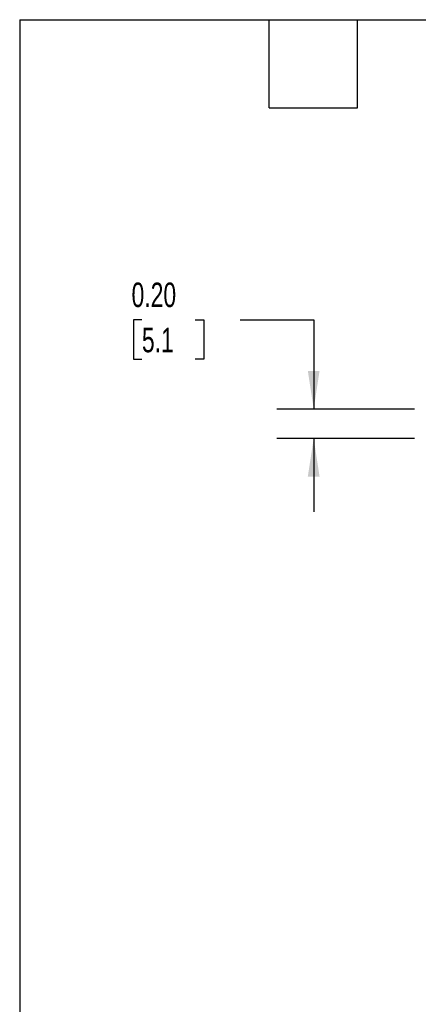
# Model space of a CAD drawing. Header units: inches. Extents: x 0.5 to 21.5, y 0.5 to 16.5.
# Tile 10 of 28: x 0.5 to 3.2, y 9.8 to 16.5. Entities that reach past the tile are written whole.
import ezdxf

# ---------------------------------------------------------------- set-up
doc = ezdxf.new("R2010")
doc.units = ezdxf.units.IN
doc.header["$LTSCALE"] = 2
doc.header["$MEASUREMENT"] = 0
doc.layers.add('DIMENSIONS', color=140, linetype='Continuous', lineweight=25)
doc.layers.add('TEXT', color=140, linetype='Continuous', lineweight=25)
doc.styles.add('SLDTEXTSTYLE0', font='TXT', dxfattribs={"width": 0.7})
doc.dimstyles.new('SLDDIMSTYLE7', dxfattribs={"dimtxt": 0.169922, "dimasz": 0.26, "dimexe": 0, "dimexo": 0.0625, "dimgap": 0.04248, "dimtad": 0, "dimtih": 1, "dimtoh": 1, "dimrnd": 1e-09, "dimzin": 0, "dimdsep": 46, "dimtxsty": 'SLDTEXTSTYLE0', "dimsah": 1, "dimcen": 0.09, "dimadec": 0, "dimazin": 0, "dimtfac": 1, "dimtmove": 0, "dimatfit": 0, "dimfxl": 0, "dimfrac": 2, "dimtolj": 1, "dimtzin": 12, "dimarcsym": 0})

# ---------------------------------------------------------------- blocks, each defined once
blk = doc.blocks.new('_D_12')
at = {"layer": 'DIMENSIONS'}
for p, q in [((1.3326, 14.4559), (1.2755, 14.4559)), ((1.2755, 14.4559), (1.2755, 14.1859)), ((1.6962, 14.4559), (1.7532, 14.4559)), ((1.7532, 14.4559), (1.7532, 14.1859)), ((2.0026, 14.4559), (2.5026, 14.4559)), ((2.5026, 14.4559), (2.5026, 13.8474)), ((1.2755, 14.1859), (1.3326, 14.1859)), ((1.7532, 14.1859), (1.6962, 14.1859)), ((3.19, 13.8474), (2.2526, 13.8474)), ((3.19, 13.6474), (2.2526, 13.6474)), ((2.5026, 13.6474), (2.5026, 13.1474))]:
    blk.add_line(p, q, dxfattribs=at)
for points in [[(2.5026, 13.8474), (2.5426, 14.1074), (2.4626, 14.1074)], [(2.5026, 13.6474), (2.4626, 13.3874), (2.5426, 13.3874)]]:
    blk.add_solid(points, dxfattribs=at)
at = {"layer": 'DIMENSIONS', "char_height": 0.16667, "attachment_point": 1, "style": 'SLDTEXTSTYLE0'}
for s, insert in [('0.20', (1.2619, 14.7088)), ('5.1', (1.3326, 14.4007))]:
    blk.add_mtext(s, dxfattribs=dict(at, insert=insert))

msp = doc.modelspace()

# ---------------------------------------------------------------- linework, layer by layer
at = {"layer": 'TEXT'}
for p, q in [((0.5, 16.5), (21.5, 16.5)), ((0.5, 16.5), (0.5, 0.5)), ((2.2, 15.9), (2.2, 16.5)), ((2.8, 15.9), (2.8, 16.5)), ((2.2, 15.9), (2.8, 15.9))]:
    msp.add_line(p, q, dxfattribs=at)

# ---------------------------------------------------------------- dimensions: what is measured, and where the dimension line sits
at = {"layer": 'DIMENSIONS'}
dim = msp.add_linear_dim(base=(2.5026, 13.8474), p1=(3.29, 13.6474), p2=(3.29, 13.8474), angle=90, dimstyle='SLDDIMSTYLE7', dxfattribs=at)
dim.commit()
dim.dimension.update_dxf_attribs({"geometry": '_D_12', "text_midpoint": (2.5026, 14.4559), "dimtype": 160})

doc.saveas('drawing.dxf')
